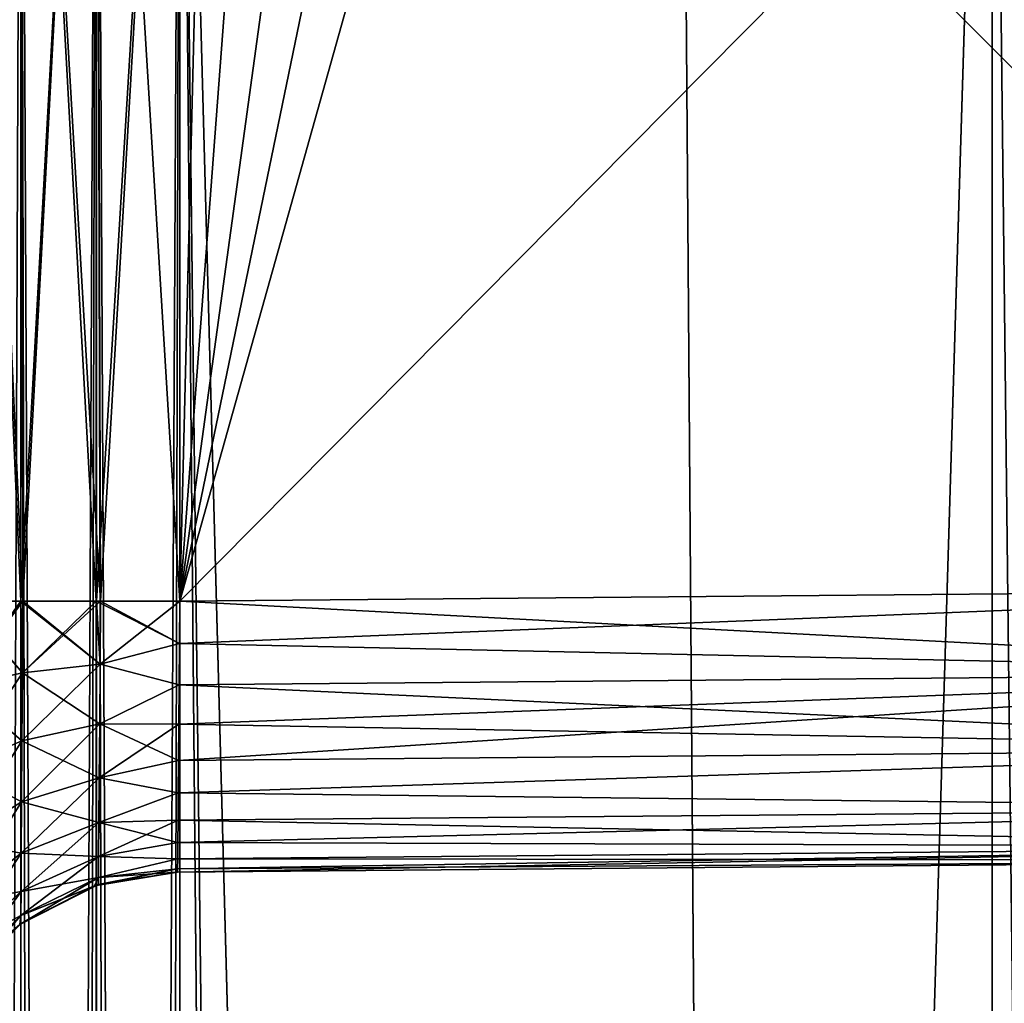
# Model space of a CAD drawing. Header units: metres. Extents: x -86 to 86, y -57 to 57.
# Tile 109 of 256: x -45.3 to -43.48, y 34.24 to 36.05. Entities that reach past the tile are written whole.
import ezdxf

# ---------------------------------------------------------------- set-up
doc = ezdxf.new("R2010")
doc.units = ezdxf.units.M
doc.layers.add('solid_125286', color=7, linetype='CONTINUOUS')

msp = doc.modelspace()

# ---------------------------------------------------------------- linework, layer by layer
at = {"layer": 'solid_125286'}
for points in [[(-53.242641, 31.746595, -2), (-45.562592, 56.488838, -2), (-44.211155, 55.948997, -2)], [(-43.964466, 22.46842, -2), (-53.242641, 31.746595, -2), (-44.211155, 55.948997, -2)], [(-43.964466, 22.46842, -2), (-44.211155, 55.948997, -2), (-42.967983, 55.192783, -2)], [(-43.964466, 22.46842, -2), (-42.967983, 55.192783, -2), (-43.454975, 21.871881, -2)], [(-45, 34.978203, 51.5), (-42.803261, 42.803261, 51.5), (-42.5, 37.5, 51.5)], [(-45, 34.978203, 60.5), (-42.803261, 42.803261, 60.5), (-42.5, 37.5, 60.5)], [(-45, 34.978203, 69.5), (-42.803261, 42.803261, 69.5), (-42.5, 37.5, 69.5)], [(-45, 34.978203, 69.5), (-43.56963, 41.905605, 69.5), (-42.803261, 42.803261, 69.5)], [(-45, 34.978203, 51.5), (-43.56963, 41.905605, 51.5), (-42.803261, 42.803261, 51.5)], [(-45, 34.978203, 60.5), (-43.56963, 41.905605, 60.5), (-42.803261, 42.803261, 60.5)], [(-42.803261, 42.803261, 44.5), (-43.56963, 41.905605, 44.5), (-42.5, 35.000019, 44.5)], [(-42.803261, 42.803261, 53.5), (-43.56963, 41.905605, 53.5), (-42.5, 35.000019, 53.5)], [(-43.56963, 41.905605, 62.5), (-42.5, 35.000019, 62.5), (-42.803261, 42.803261, 62.5)], [(-45, 34.978203, 69.5), (-44.185005, 40.900078, 69.5), (-43.56963, 41.905605, 69.5)], [(-45, 34.978203, 51.5), (-44.185005, 40.900078, 51.5), (-43.56963, 41.905605, 51.5)], [(-45, 34.978203, 60.5), (-44.185005, 40.900078, 60.5), (-43.56963, 41.905605, 60.5)], [(-43.56963, 41.905605, 44.5), (-44.185005, 40.900078, 44.5), (-42.5, 35.000019, 44.5)], [(-43.56963, 41.905605, 53.5), (-44.185005, 40.900078, 53.5), (-42.5, 35.000019, 53.5)], [(-44.185005, 40.900078, 62.5), (-42.5, 35.000019, 62.5), (-43.56963, 41.905605, 62.5)], [(-45, 34.978203, 69.5), (-44.635948, 39.808067, 69.5), (-44.185005, 40.900078, 69.5)], [(-45, 34.978203, 51.5), (-44.635948, 39.808067, 51.5), (-44.185005, 40.900078, 51.5)], [(-45, 34.978203, 60.5), (-44.635948, 39.808067, 60.5), (-44.185005, 40.900078, 60.5)], [(-44.185005, 40.900078, 44.5), (-44.635948, 39.808067, 44.5), (-42.5, 35.000019, 44.5)], [(-44.185005, 40.900078, 53.5), (-44.635948, 39.808067, 53.5), (-42.5, 35.000019, 53.5)], [(-44.635948, 39.808067, 62.5), (-42.5, 35.000019, 62.5), (-44.185005, 40.900078, 62.5)], [(-45, 34.978203, 69.5), (-44.909374, 38.661774, 69.5), (-44.635948, 39.808067, 69.5)], [(-45, 34.978203, 51.5), (-44.909374, 38.661774, 51.5), (-44.635948, 39.808067, 51.5)], [(-45, 34.978203, 60.5), (-44.909374, 38.661774, 60.5), (-44.635948, 39.808067, 60.5)], [(-44.635948, 39.808067, 44.5), (-44.909374, 38.661774, 44.5), (-42.5, 35.000019, 44.5)], [(-44.635948, 39.808067, 53.5), (-44.909374, 38.661774, 53.5), (-42.5, 35.000019, 53.5)], [(-44.909374, 38.661774, 62.5), (-42.5, 35.000019, 62.5), (-44.635948, 39.808067, 62.5)], [(-44.909374, 38.661774, 44.5), (-45, 37.5, 44.5), (-42.5, 35.000019, 44.5)], [(-44.909374, 38.661774, 53.5), (-45, 37.5, 53.5), (-42.5, 35.000019, 53.5)], [(-44.909374, 38.661774, 62.5), (-45, 37.5, 62.5), (-42.5, 35.000019, 62.5)], [(-45, 34.978203, 69.5), (-45, 37.5, 69.5), (-44.909374, 38.661774, 69.5)], [(-45, 34.978203, 51.5), (-45, 37.5, 51.5), (-44.909374, 38.661774, 51.5)], [(-45, 34.978203, 60.5), (-45, 37.5, 60.5), (-44.909374, 38.661774, 60.5)], [(-53.9949, 36.213322, 10), (-53.962906, 35.381462, 10), (-43.5, 37.5, 10)], [(-53.962906, 35.381462, 10), (-53.793972, 34.568798, 10), (-43.5, 37.5, 10)], [(-53.793972, 34.568798, 10), (-53.491798, 33.793102, 10), (-43.5, 37.5, 10)], [(-53.491798, 33.793102, 10), (-53.066021, 33.079494, 10), (-43.5, 37.5, 10)], [(-53.066021, 33.079494, 10), (-52.535534, 32.453701, 10), (-43.5, 37.5, 10)], [(-52.535534, 32.453701, 10), (-43.5, 23.418167, 10), (-43.5, 37.5, 10)], [(-45.293922, 34.978203, 53.404488), (-45.404415, 37.5, 53.294018), (-45.406769, 34.978203, 53.290756)], [(-45.406769, 34.978203, 51.709244), (-45.404694, 37.5, 51.70636), (-45.294018, 37.5, 51.595585)], [(-45.2939, 34.978203, 51.595497), (-45.406769, 34.978203, 51.709244), (-45.294018, 37.5, 51.595585)], [(-45.404415, 37.5, 62.294018), (-45.406769, 34.978203, 62.290756), (-45.293922, 34.978203, 62.404488)], [(-45.406769, 34.978203, 60.709244), (-45.404694, 37.5, 60.70636), (-45.294018, 37.5, 60.595585)], [(-45.2939, 34.978203, 60.595497), (-45.406769, 34.978203, 60.709244), (-45.294018, 37.5, 60.595585)], [(-45.404484, 34.978203, 69.706078), (-45.404694, 37.5, 69.70636), (-45.294018, 37.5, 69.595581)], [(-45.404461, 7.215435, 42.706039), (-45.404694, 37.5, 42.70636), (-45.294018, 37.5, 42.595585)], [(-45.404503, 34.978203, 44.2939), (-45.290352, 34.978203, 44.407055), (-45.404415, 37.5, 44.294018)], [(-45.404484, 34.978203, 69.706078), (-45.294018, 37.5, 69.595581), (-45.290352, 34.978203, 69.592941)], [(-45.404415, 37.5, 71.294022), (-45.404476, 7.215435, 71.293938), (-45.293888, 7.215435, 71.40451)], [(-45.404461, 7.215435, 42.706039), (-45.294018, 37.5, 42.595585), (-45.293861, 7.215435, 42.59547)], [(-45.293922, 34.978203, 53.404488), (-45.29364, 37.5, 53.404694), (-45.404415, 37.5, 53.294018)], [(-45.29364, 37.5, 62.404694), (-45.404415, 37.5, 62.294018), (-45.293922, 34.978203, 62.404488)], [(-45.290352, 34.978203, 44.407055), (-45.29364, 37.5, 44.404694), (-45.404415, 37.5, 44.294018)], [(-45.404415, 37.5, 71.294022), (-45.293888, 7.215435, 71.40451), (-45.29364, 37.5, 71.404694)], [(-45.290352, 34.978203, 69.592941), (-45.294018, 37.5, 69.595581), (-45.154507, 37.5, 69.524475)], [(-45.2939, 34.978203, 51.595497), (-45.294018, 37.5, 51.595585), (-45.154507, 37.5, 51.524471)], [(-45.2939, 34.978203, 60.595497), (-45.294018, 37.5, 60.595585), (-45.154507, 37.5, 60.524471)], [(-45.293861, 7.215435, 42.59547), (-45.294018, 37.5, 42.595585), (-45.154507, 37.5, 42.524471)], [(-45.154476, 34.978203, 53.47554), (-45.29364, 37.5, 53.404694), (-45.293922, 34.978203, 53.404488)], [(-45.29364, 37.5, 62.404694), (-45.293922, 34.978203, 62.404488), (-45.154476, 34.978203, 62.47554)], [(-45.154472, 34.978203, 51.52446), (-45.2939, 34.978203, 51.595497), (-45.154507, 37.5, 51.524471)], [(-45.154472, 34.978203, 60.52446), (-45.2939, 34.978203, 60.595497), (-45.154507, 37.5, 60.524471)], [(-45.29364, 37.5, 71.404694), (-45.293888, 7.215435, 71.40451), (-45.22699, 7.215435, 71.445503)], [(-45.293861, 7.215435, 42.59547), (-45.154507, 37.5, 42.524471), (-45.226978, 7.215435, 42.554489)], [(-45.154476, 34.978203, 53.47554), (-45.15406, 37.5, 53.475674), (-45.29364, 37.5, 53.404694)], [(-45.15406, 37.5, 62.475674), (-45.29364, 37.5, 62.404694), (-45.154476, 34.978203, 62.47554)], [(-45.1465, 34.978203, 44.478058), (-45.15406, 37.5, 44.475674), (-45.29364, 37.5, 44.404694)], [(-45.290352, 34.978203, 44.407055), (-45.1465, 34.978203, 44.478058), (-45.29364, 37.5, 44.404694)], [(-45.29364, 37.5, 71.404694), (-45.22699, 7.215435, 71.445503), (-45.154449, 7.215435, 71.475548)], [(-45.29364, 37.5, 71.404694), (-45.154449, 7.215435, 71.475548), (-45.15406, 37.5, 71.47567)], [(-45.290352, 34.978203, 69.592941), (-45.154507, 37.5, 69.524475), (-45.1465, 34.978203, 69.521942)], [(-45.226978, 7.215435, 42.554489), (-45.154507, 37.5, 42.524471), (-45.154446, 7.215435, 42.524452)], [(-45.1465, 34.978203, 69.521942), (-45.154507, 37.5, 69.524475), (-45, 37.5, 69.5)], [(-45.154472, 34.978203, 51.52446), (-45.154507, 37.5, 51.524471), (-45, 37.5, 51.5)], [(-45.154472, 34.978203, 60.52446), (-45.154507, 37.5, 60.524471), (-45, 37.5, 60.5)], [(-45.154446, 7.215435, 42.524452), (-45.154507, 37.5, 42.524471), (-45, 37.5, 42.5)], [(-45.154476, 34.978203, 53.47554), (-45, 34.978203, 53.5), (-45.15406, 37.5, 53.475674)], [(-45.15406, 37.5, 62.475674), (-45.154476, 34.978203, 62.47554), (-45, 34.978203, 62.5)], [(-45.154472, 34.978203, 51.52446), (-45, 37.5, 51.5), (-45, 34.978203, 51.5)], [(-45.154472, 34.978203, 60.52446), (-45, 37.5, 60.5), (-45, 34.978203, 60.5)], [(-45.15406, 37.5, 71.47567), (-45.154449, 7.215435, 71.475548), (-45.07814, 7.215435, 71.493858)], [(-45.154446, 7.215435, 42.524452), (-45, 37.5, 42.5), (-45.078144, 7.215435, 42.506145)], [(-45.15406, 37.5, 44.475674), (-45, 34.978203, 44.5), (-45, 37.5, 44.5)], [(-45.1465, 34.978203, 44.478058), (-45, 34.978203, 44.5), (-45.15406, 37.5, 44.475674)], [(-45.15406, 37.5, 53.475674), (-45, 34.978203, 53.5), (-45, 37.5, 53.5)], [(-45.15406, 37.5, 62.475674), (-45, 34.978203, 62.5), (-45, 37.5, 62.5)], [(-45.15406, 37.5, 71.47567), (-45.07814, 7.215435, 71.493858), (-45, 7.215435, 71.5)], [(-45.15406, 37.5, 71.47567), (-45, 7.215435, 71.5), (-45, 37.5, 71.5)], [(-45.1465, 34.978203, 69.521942), (-45, 37.5, 69.5), (-45, 34.978203, 69.5)], [(-45.078144, 7.215435, 42.506145), (-45, 37.5, 42.5), (-45, 7.215435, 42.5)], [(-45, 34.978203, 51.5), (-42.5, 37.5, 51.5), (-42.5, 35.000019, 51.5)], [(-45, 34.978203, 44.5), (-42.5, 35.000019, 44.5), (-45, 37.5, 44.5)], [(-45, 34.978203, 60.5), (-42.5, 37.5, 60.5), (-42.5, 35.000019, 60.5)], [(-45, 34.978203, 53.5), (-42.5, 35.000019, 53.5), (-45, 37.5, 53.5)], [(-45, 34.978203, 69.5), (-42.5, 37.5, 69.5), (-42.5, 35.000019, 69.5)], [(-45, 37.5, 62.5), (-45, 34.978203, 62.5), (-42.5, 35.000019, 62.5)], [(-44.676975, 2.797558, 42.5), (-45, 7.215435, 42.5), (-45, 37.5, 42.5)], [(-44.558178, 0.000002, 42.5), (-44.676975, 2.797558, 42.5), (-45, 37.5, 42.5)], [(-43, -37.5, 42.5), (-44.558178, 0.000002, 42.5), (-45, 37.5, 42.5)], [(-43, 37.5, 42.5), (-43, -37.5, 42.5), (-45, 37.5, 42.5)], [(-43, 37.5, 71.5), (-45, 7.215435, 71.5), (-44.984905, 6.595356, 71.5)], [(-43, 37.5, 71.5), (-45, 37.5, 71.5), (-45, 7.215435, 71.5)], [(-43, 37.5, 71.5), (-44.558178, -0.000002, 71.5), (-45, -37.5, 71.5)], [(-43, -37.5, 71.5), (-43, 37.5, 71.5), (-45, -37.5, 71.5)], [(-43, 37.5, 71.5), (-44.984905, 6.595356, 71.5), (-44.940296, 5.937149, 71.5)], [(-43, 37.5, 71.5), (-44.940296, 5.937149, 71.5), (-44.799034, 4.324567, 71.5)], [(-43, 37.5, 71.5), (-44.799034, 4.324567, 71.5), (-44.768974, 3.956818, 71.5)], [(-43, 37.5, 71.5), (-44.768974, 3.956818, 71.5), (-44.676983, 2.797618, 71.5)], [(-43, 37.5, 71.5), (-44.676983, 2.797618, 71.5), (-44.619663, 1.947632, 71.5)], [(-43, 37.5, 71.5), (-44.619663, 1.947632, 71.5), (-44.558178, -0.000002, 71.5)], [(-43.337723, 23.418167, 10.013255), (-43.5, 37.5, 10), (-43.5, 23.418167, 10)], [(-43.242191, 37.5, 10.033804), (-43.5, 37.5, 10), (-43.337723, 23.418167, 10.013255)], [(-45.000687, 34.89994, 44.506161), (-42.5, 34.845554, 44.524471), (-42.5, 35.000019, 44.5)], [(-45.000687, 34.89994, 44.506161), (-42.5, 35.000019, 44.5), (-45, 34.978203, 44.5)], [(-45.000687, 34.89994, 53.506161), (-42.5, 34.845554, 53.524471), (-42.5, 35.000019, 53.5)], [(-45.000687, 34.89994, 53.506161), (-42.5, 35.000019, 53.5), (-45, 34.978203, 53.5)], [(-45.000687, 34.89994, 62.506161), (-42.5, 34.845554, 62.524471), (-42.5, 35.000019, 62.5)], [(-45.000687, 34.89994, 62.506161), (-42.5, 35.000019, 62.5), (-45, 34.978203, 62.5)], [(-45, 34.978203, 51.5), (-42.5, 35.000019, 51.5), (-42.5, 34.845554, 51.475529)], [(-45, 34.978203, 60.5), (-42.5, 35.000019, 60.5), (-42.5, 34.845554, 60.475529)], [(-45, 34.978203, 69.5), (-42.5, 35.000019, 69.5), (-42.5, 34.845554, 69.475525)], [(-45.407383, 34.820179, 62.307701), (-45.291077, 34.846134, 62.421417), (-45.293922, 34.978203, 62.404488)], [(-45.293922, 34.978203, 62.404488), (-45.406769, 34.978203, 62.290756), (-45.407383, 34.820179, 62.307701)], [(-45.407383, 34.820179, 53.307701), (-45.291077, 34.846134, 53.421417), (-45.293922, 34.978203, 53.404488)], [(-45.293922, 34.978203, 53.404488), (-45.406769, 34.978203, 53.290756), (-45.407383, 34.820179, 53.307701)], [(-45.407383, 34.820179, 44.307701), (-45.291077, 34.846134, 44.421417), (-45.290352, 34.978203, 44.407055)], [(-45.407383, 34.820179, 44.307701), (-45.290352, 34.978203, 44.407055), (-45.404503, 34.978203, 44.2939)], [(-45.407379, 34.820179, 51.692299), (-45.406769, 34.978203, 51.709244), (-45.291077, 34.846134, 51.578579)], [(-45.407379, 34.820179, 60.692299), (-45.406769, 34.978203, 60.709244), (-45.291077, 34.846134, 60.578579)], [(-45.407379, 34.820179, 69.692299), (-45.404484, 34.978203, 69.706078), (-45.291077, 34.846134, 69.578583)], [(-45.291077, 34.846134, 51.578579), (-45.406769, 34.978203, 51.709244), (-45.2939, 34.978203, 51.595497)], [(-45.291077, 34.846134, 60.578579), (-45.406769, 34.978203, 60.709244), (-45.2939, 34.978203, 60.595497)], [(-45.404484, 34.978203, 69.706078), (-45.290352, 34.978203, 69.592941), (-45.291077, 34.846134, 69.578583)], [(-45.154476, 34.978203, 62.47554), (-45.293922, 34.978203, 62.404488), (-45.291077, 34.846134, 62.421417)], [(-45.154476, 34.978203, 53.47554), (-45.293922, 34.978203, 53.404488), (-45.291077, 34.846134, 53.421417)], [(-45.147385, 34.861988, 51.509121), (-45.2939, 34.978203, 51.595497), (-45.154472, 34.978203, 51.52446)], [(-45.291077, 34.846134, 51.578579), (-45.2939, 34.978203, 51.595497), (-45.147385, 34.861988, 51.509121)], [(-45.147385, 34.861988, 60.509121), (-45.2939, 34.978203, 60.595497), (-45.154472, 34.978203, 60.52446)], [(-45.291077, 34.846134, 60.578579), (-45.2939, 34.978203, 60.595497), (-45.147385, 34.861988, 60.509121)], [(-45.291077, 34.846134, 62.421417), (-45.147385, 34.861988, 62.490875), (-45.154476, 34.978203, 62.47554)], [(-45.291077, 34.846134, 53.421417), (-45.147385, 34.861988, 53.490875), (-45.154476, 34.978203, 53.47554)], [(-45.291077, 34.846134, 44.421417), (-45.147385, 34.861988, 44.490875), (-45.1465, 34.978203, 44.478058)], [(-45.291077, 34.846134, 44.421417), (-45.1465, 34.978203, 44.478058), (-45.290352, 34.978203, 44.407055)], [(-45.291077, 34.846134, 69.578583), (-45.290352, 34.978203, 69.592941), (-45.147385, 34.861988, 69.509125)], [(-45.290352, 34.978203, 69.592941), (-45.1465, 34.978203, 69.521942), (-45.147385, 34.861988, 69.509125)], [(-45.154476, 34.978203, 53.47554), (-45.147385, 34.861988, 53.490875), (-45, 34.978203, 53.5)], [(-45, 34.978203, 62.5), (-45.154476, 34.978203, 62.47554), (-45.147385, 34.861988, 62.490875)], [(-45.000687, 34.89994, 51.493839), (-45.154472, 34.978203, 51.52446), (-45, 34.978203, 51.5)], [(-45.000687, 34.89994, 51.493839), (-45.147385, 34.861988, 51.509121), (-45.154472, 34.978203, 51.52446)], [(-45.000687, 34.89994, 60.493839), (-45.154472, 34.978203, 60.52446), (-45, 34.978203, 60.5)], [(-45.000687, 34.89994, 60.493839), (-45.147385, 34.861988, 60.509121), (-45.154472, 34.978203, 60.52446)], [(-45.147385, 34.861988, 44.490875), (-45, 34.978203, 44.5), (-45.1465, 34.978203, 44.478058)], [(-45.000687, 34.89994, 44.506161), (-45, 34.978203, 44.5), (-45.147385, 34.861988, 44.490875)], [(-45.000687, 34.89994, 53.506161), (-45, 34.978203, 53.5), (-45.147385, 34.861988, 53.490875)], [(-45.000687, 34.89994, 62.506161), (-45, 34.978203, 62.5), (-45.147385, 34.861988, 62.490875)], [(-45.000687, 34.89994, 69.493835), (-45.147385, 34.861988, 69.509125), (-45.1465, 34.978203, 69.521942)], [(-45.000687, 34.89994, 69.493835), (-45.1465, 34.978203, 69.521942), (-45, 34.978203, 69.5)], [(-45.000687, 34.89994, 51.493839), (-45, 34.978203, 51.5), (-42.5, 34.845554, 51.475529)], [(-45.000687, 34.89994, 60.493839), (-45, 34.978203, 60.5), (-42.5, 34.845554, 60.475529)], [(-45.000687, 34.89994, 69.493835), (-45, 34.978203, 69.5), (-42.5, 34.845554, 69.475525)], [(-45.000687, 34.89994, 51.493839), (-45.001347, 34.823616, 51.47551), (-45.147385, 34.861988, 51.509121)], [(-45.001347, 34.823616, 62.52449), (-45.000687, 34.89994, 62.506161), (-45.147385, 34.861988, 62.490875)], [(-45.000687, 34.89994, 60.493839), (-45.001347, 34.823616, 60.47551), (-45.147385, 34.861988, 60.509121)], [(-45.001347, 34.823616, 53.52449), (-45.000687, 34.89994, 53.506161), (-45.147385, 34.861988, 53.490875)], [(-45.001347, 34.823616, 44.52449), (-45.000687, 34.89994, 44.506161), (-45.147385, 34.861988, 44.490875)], [(-45.000687, 34.89994, 69.493835), (-45.001347, 34.823616, 69.47551), (-45.147385, 34.861988, 69.509125)], [(-45.000687, 34.89994, 51.493839), (-42.5, 34.845554, 51.475529), (-45.001347, 34.823616, 51.47551)], [(-45.001347, 34.823616, 44.52449), (-42.5, 34.845554, 44.524471), (-45.000687, 34.89994, 44.506161)], [(-45.000687, 34.89994, 60.493839), (-42.5, 34.845554, 60.475529), (-45.001347, 34.823616, 60.47551)], [(-45.001347, 34.823616, 53.52449), (-42.5, 34.845554, 53.524471), (-45.000687, 34.89994, 53.506161)], [(-45.000687, 34.89994, 69.493835), (-42.5, 34.845554, 69.475525), (-45.001347, 34.823616, 69.47551)], [(-45.001347, 34.823616, 62.52449), (-42.5, 34.845554, 62.524471), (-45.000687, 34.89994, 62.506161)], [(-45.291824, 34.720455, 62.464828), (-45.148266, 34.75148, 62.529255), (-45.147385, 34.861988, 62.490875)], [(-45.291077, 34.846134, 62.421417), (-45.291824, 34.720455, 62.464828), (-45.147385, 34.861988, 62.490875)], [(-45.291824, 34.720455, 53.464828), (-45.148266, 34.75148, 53.529255), (-45.147385, 34.861988, 53.490875)], [(-45.291077, 34.846134, 53.421417), (-45.291824, 34.720455, 53.464828), (-45.147385, 34.861988, 53.490875)], [(-45.291824, 34.720455, 44.464828), (-45.148266, 34.75148, 44.529255), (-45.147385, 34.861988, 44.490875)], [(-45.291077, 34.846134, 44.421417), (-45.291824, 34.720455, 44.464828), (-45.147385, 34.861988, 44.490875)], [(-45.291077, 34.846134, 51.578579), (-45.147385, 34.861988, 51.509121), (-45.148266, 34.75148, 51.470745)], [(-45.291077, 34.846134, 60.578579), (-45.147385, 34.861988, 60.509121), (-45.148266, 34.75148, 60.470745)], [(-45.291077, 34.846134, 69.578583), (-45.147385, 34.861988, 69.509125), (-45.148266, 34.75148, 69.470741)], [(-45.001347, 34.823616, 51.47551), (-45.148266, 34.75148, 51.470745), (-45.147385, 34.861988, 51.509121)], [(-45.001347, 34.823616, 62.52449), (-45.147385, 34.861988, 62.490875), (-45.148266, 34.75148, 62.529255)], [(-45.001347, 34.823616, 60.47551), (-45.148266, 34.75148, 60.470745), (-45.147385, 34.861988, 60.509121)], [(-45.001347, 34.823616, 53.52449), (-45.147385, 34.861988, 53.490875), (-45.148266, 34.75148, 53.529255)], [(-45.001347, 34.823616, 44.52449), (-45.147385, 34.861988, 44.490875), (-45.148266, 34.75148, 44.529255)], [(-45.001347, 34.823616, 69.47551), (-45.148266, 34.75148, 69.470741), (-45.147385, 34.861988, 69.509125)], [(-45.407917, 34.669754, 62.359543), (-45.291824, 34.720455, 62.464828), (-45.291077, 34.846134, 62.421417)], [(-45.407383, 34.820179, 62.307701), (-45.407917, 34.669754, 62.359543), (-45.291077, 34.846134, 62.421417)], [(-45.407917, 34.669754, 53.359543), (-45.291824, 34.720455, 53.464828), (-45.291077, 34.846134, 53.421417)], [(-45.407383, 34.820179, 53.307701), (-45.407917, 34.669754, 53.359543), (-45.291077, 34.846134, 53.421417)], [(-45.407917, 34.669754, 44.359543), (-45.291824, 34.720455, 44.464828), (-45.291077, 34.846134, 44.421417)], [(-45.407383, 34.820179, 44.307701), (-45.407917, 34.669754, 44.359543), (-45.291077, 34.846134, 44.421417)], [(-45.407379, 34.820179, 51.692299), (-45.291077, 34.846134, 51.578579), (-45.291824, 34.720455, 51.535172)], [(-45.407379, 34.820179, 60.692299), (-45.291077, 34.846134, 60.578579), (-45.291824, 34.720455, 60.535172)], [(-45.407379, 34.820179, 69.692299), (-45.291077, 34.846134, 69.578583), (-45.291824, 34.720455, 69.535172)], [(-45.291824, 34.720455, 51.535172), (-45.291077, 34.846134, 51.578579), (-45.148266, 34.75148, 51.470745)], [(-45.291824, 34.720455, 60.535172), (-45.291077, 34.846134, 60.578579), (-45.148266, 34.75148, 60.470745)], [(-45.291824, 34.720455, 69.535172), (-45.291077, 34.846134, 69.578583), (-45.148266, 34.75148, 69.470741)], [(-45.002567, 34.6842, 44.595547), (-42.5, 34.705975, 44.595619), (-42.5, 34.845554, 44.524471)], [(-45.002567, 34.6842, 44.595547), (-42.5, 34.845554, 44.524471), (-45.00198, 34.75111, 44.554535)], [(-45.002567, 34.6842, 53.595547), (-42.5, 34.705975, 53.595619), (-42.5, 34.845554, 53.524471)], [(-45.002567, 34.6842, 53.595547), (-42.5, 34.845554, 53.524471), (-45.00198, 34.75111, 53.554535)], [(-45.002567, 34.6842, 62.595547), (-42.5, 34.705975, 62.595619), (-42.5, 34.845554, 62.524471)], [(-45.002567, 34.6842, 62.595547), (-42.5, 34.845554, 62.524471), (-45.00198, 34.75111, 62.554535)], [(-45.00198, 34.75111, 44.554535), (-42.5, 34.845554, 44.524471), (-45.001347, 34.823616, 44.52449)], [(-45.00198, 34.75111, 53.554535), (-42.5, 34.845554, 53.524471), (-45.001347, 34.823616, 53.52449)], [(-45.00198, 34.75111, 62.554535), (-42.5, 34.845554, 62.524471), (-45.001347, 34.823616, 62.52449)], [(-45.001347, 34.823616, 51.47551), (-42.5, 34.845554, 51.475529), (-42.5, 34.705975, 51.404381)], [(-45.001347, 34.823616, 60.47551), (-42.5, 34.845554, 60.475529), (-42.5, 34.705975, 60.404381)], [(-45.001347, 34.823616, 69.47551), (-42.5, 34.845554, 69.475525), (-42.5, 34.705975, 69.404381)], [(-45.407913, 34.669758, 51.640457), (-45.407379, 34.820179, 51.692299), (-45.291824, 34.720455, 51.535172)], [(-45.407913, 34.669758, 60.640457), (-45.407379, 34.820179, 60.692299), (-45.291824, 34.720455, 60.535172)], [(-45.407913, 34.669758, 69.640457), (-45.407379, 34.820179, 69.692299), (-45.291824, 34.720455, 69.535172)], [(-45.001347, 34.823616, 51.47551), (-45.00198, 34.75111, 51.445465), (-45.148266, 34.75148, 51.470745)], [(-45.00198, 34.75111, 62.554535), (-45.001347, 34.823616, 62.52449), (-45.148266, 34.75148, 62.529255)], [(-45.001347, 34.823616, 60.47551), (-45.00198, 34.75111, 60.445465), (-45.148266, 34.75148, 60.470745)], [(-45.00198, 34.75111, 53.554535), (-45.001347, 34.823616, 53.52449), (-45.148266, 34.75148, 53.529255)], [(-45.00198, 34.75111, 44.554535), (-45.001347, 34.823616, 44.52449), (-45.148266, 34.75148, 44.529255)], [(-45.001347, 34.823616, 69.47551), (-45.00198, 34.75111, 69.445465), (-45.148266, 34.75148, 69.470741)], [(-45.001347, 34.823616, 51.47551), (-42.5, 34.705975, 51.404381), (-45.00198, 34.75111, 51.445465)], [(-45.001347, 34.823616, 60.47551), (-42.5, 34.705975, 60.404381), (-45.00198, 34.75111, 60.445465)], [(-45.001347, 34.823616, 69.47551), (-42.5, 34.705975, 69.404381), (-45.00198, 34.75111, 69.445465)], [(-45.292496, 34.607521, 62.535221), (-45.149055, 34.652252, 62.591316), (-45.148266, 34.75148, 62.529255)], [(-45.291824, 34.720455, 62.464828), (-45.292496, 34.607521, 62.535221), (-45.148266, 34.75148, 62.529255)], [(-45.292496, 34.607521, 53.535221), (-45.149055, 34.652252, 53.591316), (-45.148266, 34.75148, 53.529255)], [(-45.291824, 34.720455, 53.464828), (-45.292496, 34.607521, 53.535221), (-45.148266, 34.75148, 53.529255)], [(-45.292496, 34.607521, 44.535221), (-45.149055, 34.652252, 44.591316), (-45.148266, 34.75148, 44.529255)], [(-45.291824, 34.720455, 44.464828), (-45.292496, 34.607521, 44.535221), (-45.148266, 34.75148, 44.529255)], [(-45.291824, 34.720455, 51.535172), (-45.148266, 34.75148, 51.470745), (-45.149055, 34.652252, 51.408684)], [(-45.291824, 34.720455, 60.535172), (-45.148266, 34.75148, 60.470745), (-45.149055, 34.652252, 60.408684)], [(-45.291824, 34.720455, 69.535172), (-45.148266, 34.75148, 69.470741), (-45.149055, 34.652252, 69.408684)], [(-45.002567, 34.6842, 51.404453), (-45.149055, 34.652252, 51.408684), (-45.148266, 34.75148, 51.470745)], [(-45.00198, 34.75111, 62.554535), (-45.148266, 34.75148, 62.529255), (-45.149055, 34.652252, 62.591316)], [(-45.002567, 34.6842, 60.404453), (-45.149055, 34.652252, 60.408684), (-45.148266, 34.75148, 60.470745)], [(-45.00198, 34.75111, 53.554535), (-45.148266, 34.75148, 53.529255), (-45.149055, 34.652252, 53.591316)], [(-45.00198, 34.75111, 44.554535), (-45.148266, 34.75148, 44.529255), (-45.149055, 34.652252, 44.591316)], [(-45.002567, 34.6842, 69.404457), (-45.149055, 34.652252, 69.408684), (-45.148266, 34.75148, 69.470741)], [(-45.002567, 34.6842, 62.595547), (-45.00198, 34.75111, 62.554535), (-45.149055, 34.652252, 62.591316)], [(-45.002567, 34.6842, 53.595547), (-45.00198, 34.75111, 53.554535), (-45.149055, 34.652252, 53.591316)], [(-45.002567, 34.6842, 44.595547), (-45.00198, 34.75111, 44.554535), (-45.149055, 34.652252, 44.591316)], [(-45.00198, 34.75111, 51.445465), (-45.002567, 34.6842, 51.404453), (-45.148266, 34.75148, 51.470745)], [(-45.00198, 34.75111, 60.445465), (-45.002567, 34.6842, 60.404453), (-45.148266, 34.75148, 60.470745)], [(-45.00198, 34.75111, 69.445465), (-45.002567, 34.6842, 69.404457), (-45.148266, 34.75148, 69.470741)], [(-45.00198, 34.75111, 51.445465), (-42.5, 34.705975, 51.404381), (-45.002567, 34.6842, 51.404453)], [(-45.00198, 34.75111, 60.445465), (-42.5, 34.705975, 60.404381), (-45.002567, 34.6842, 60.404453)], [(-45.00198, 34.75111, 69.445465), (-42.5, 34.705975, 69.404381), (-45.002567, 34.6842, 69.404457)], [(-45.408394, 34.534546, 62.443707), (-45.292496, 34.607521, 62.535221), (-45.291824, 34.720455, 62.464828)], [(-45.407917, 34.669754, 62.359543), (-45.408394, 34.534546, 62.443707), (-45.291824, 34.720455, 62.464828)], [(-45.408394, 34.534546, 53.443707), (-45.292496, 34.607521, 53.535221), (-45.291824, 34.720455, 53.464828)], [(-45.407917, 34.669754, 53.359543), (-45.408394, 34.534546, 53.443707), (-45.291824, 34.720455, 53.464828)], [(-45.408394, 34.534546, 44.443707), (-45.292496, 34.607521, 44.535221), (-45.291824, 34.720455, 44.464828)], [(-45.407917, 34.669754, 44.359543), (-45.408394, 34.534546, 44.443707), (-45.291824, 34.720455, 44.464828)], [(-45.407913, 34.669758, 51.640457), (-45.291824, 34.720455, 51.535172), (-45.292496, 34.607521, 51.464779)], [(-45.407913, 34.669758, 60.640457), (-45.291824, 34.720455, 60.535172), (-45.292496, 34.607521, 60.464779)], [(-45.407913, 34.669758, 69.640457), (-45.291824, 34.720455, 69.535172), (-45.292496, 34.607521, 69.464783)], [(-45.292496, 34.607521, 51.464779), (-45.291824, 34.720455, 51.535172), (-45.149055, 34.652252, 51.408684)], [(-45.292496, 34.607521, 60.464779), (-45.291824, 34.720455, 60.535172), (-45.149055, 34.652252, 60.408684)], [(-45.292496, 34.607521, 69.464783), (-45.291824, 34.720455, 69.535172), (-45.149055, 34.652252, 69.408684)], [(-45.003086, 34.624538, 51.353485), (-42.5, 34.705975, 51.404381), (-42.5, 34.595619, 51.294025)], [(-45.002567, 34.6842, 51.404453), (-42.5, 34.705975, 51.404381), (-45.003086, 34.624538, 51.353485)], [(-45.003086, 34.624538, 44.646515), (-42.5, 34.595619, 44.705975), (-42.5, 34.705975, 44.595619)], [(-45.003086, 34.624538, 44.646515), (-42.5, 34.705975, 44.595619), (-45.002567, 34.6842, 44.595547)], [(-45.003086, 34.624538, 60.353485), (-42.5, 34.705975, 60.404381), (-42.5, 34.595619, 60.294025)], [(-45.002567, 34.6842, 60.404453), (-42.5, 34.705975, 60.404381), (-45.003086, 34.624538, 60.353485)], [(-45.003086, 34.624538, 53.646515), (-42.5, 34.595619, 53.705975), (-42.5, 34.705975, 53.595619)], [(-45.003086, 34.624538, 53.646515), (-42.5, 34.705975, 53.595619), (-45.002567, 34.6842, 53.595547)], [(-45.003086, 34.624538, 69.353485), (-42.5, 34.705975, 69.404381), (-42.5, 34.595619, 69.294029)], [(-45.002567, 34.6842, 69.404457), (-42.5, 34.705975, 69.404381), (-45.003086, 34.624538, 69.353485)], [(-45.003086, 34.624538, 62.646515), (-42.5, 34.595619, 62.705975), (-42.5, 34.705975, 62.595619)], [(-45.003086, 34.624538, 62.646515), (-42.5, 34.705975, 62.595619), (-45.002567, 34.6842, 62.595547)], [(-45.002567, 34.6842, 51.404453), (-45.003086, 34.624538, 51.353485), (-45.149055, 34.652252, 51.408684)], [(-45.003086, 34.624538, 62.646515), (-45.002567, 34.6842, 62.595547), (-45.149055, 34.652252, 62.591316)], [(-45.002567, 34.6842, 60.404453), (-45.003086, 34.624538, 60.353485), (-45.149055, 34.652252, 60.408684)], [(-45.003086, 34.624538, 53.646515), (-45.002567, 34.6842, 53.595547), (-45.149055, 34.652252, 53.591316)], [(-45.003086, 34.624538, 44.646515), (-45.002567, 34.6842, 44.595547), (-45.149055, 34.652252, 44.591316)], [(-45.002567, 34.6842, 69.404457), (-45.003086, 34.624538, 69.353485), (-45.149055, 34.652252, 69.408684)], [(-45.408394, 34.534546, 51.556293), (-45.407913, 34.669758, 51.640457), (-45.292496, 34.607521, 51.464779)], [(-45.408394, 34.534546, 60.556293), (-45.407913, 34.669758, 60.640457), (-45.292496, 34.607521, 60.464779)], [(-45.408394, 34.534546, 69.55629), (-45.407913, 34.669758, 69.640457), (-45.292496, 34.607521, 69.464783)], [(-45.293056, 34.513073, 62.629097), (-45.149715, 34.569321, 62.673958), (-45.149055, 34.652252, 62.591316)], [(-45.292496, 34.607521, 62.535221), (-45.293056, 34.513073, 62.629097), (-45.149055, 34.652252, 62.591316)], [(-45.293056, 34.513073, 53.629097), (-45.149715, 34.569321, 53.673958), (-45.149055, 34.652252, 53.591316)], [(-45.292496, 34.607521, 53.535221), (-45.293056, 34.513073, 53.629097), (-45.149055, 34.652252, 53.591316)], [(-45.293056, 34.513073, 44.629097), (-45.149715, 34.569321, 44.673958), (-45.149055, 34.652252, 44.591316)], [(-45.292496, 34.607521, 44.535221), (-45.293056, 34.513073, 44.629097), (-45.149055, 34.652252, 44.591316)], [(-45.292496, 34.607521, 51.464779), (-45.149055, 34.652252, 51.408684), (-45.149715, 34.569321, 51.326042)], [(-45.292496, 34.607521, 60.464779), (-45.149055, 34.652252, 60.408684), (-45.149715, 34.569321, 60.326042)], [(-45.292496, 34.607521, 69.464783), (-45.149055, 34.652252, 69.408684), (-45.149715, 34.569321, 69.326042)], [(-45.003086, 34.624538, 51.353485), (-45.149715, 34.569321, 51.326042), (-45.149055, 34.652252, 51.408684)], [(-45.003086, 34.624538, 62.646515), (-45.149055, 34.652252, 62.591316), (-45.149715, 34.569321, 62.673958)], [(-45.003086, 34.624538, 60.353485), (-45.149715, 34.569321, 60.326042), (-45.149055, 34.652252, 60.408684)], [(-45.003086, 34.624538, 53.646515), (-45.149055, 34.652252, 53.591316), (-45.149715, 34.569321, 53.673958)], [(-45.003086, 34.624538, 44.646515), (-45.149055, 34.652252, 44.591316), (-45.149715, 34.569321, 44.673958)], [(-45.003086, 34.624538, 69.353485), (-45.149715, 34.569321, 69.326042), (-45.149055, 34.652252, 69.408684)], [(-45.408791, 34.421436, 62.556019), (-45.293056, 34.513073, 62.629097), (-45.292496, 34.607521, 62.535221)], [(-45.408394, 34.534546, 62.443707), (-45.408791, 34.421436, 62.556019), (-45.292496, 34.607521, 62.535221)], [(-45.408791, 34.421436, 53.556019), (-45.293056, 34.513073, 53.629097), (-45.292496, 34.607521, 53.535221)], [(-45.408394, 34.534546, 53.443707), (-45.408791, 34.421436, 53.556019), (-45.292496, 34.607521, 53.535221)], [(-45.408791, 34.421436, 44.556019), (-45.293056, 34.513073, 44.629097), (-45.292496, 34.607521, 44.535221)], [(-45.408394, 34.534546, 44.443707), (-45.408791, 34.421436, 44.556019), (-45.292496, 34.607521, 44.535221)], [(-45.408394, 34.534546, 51.556293), (-45.292496, 34.607521, 51.464779), (-45.293056, 34.513073, 51.370903)], [(-45.408394, 34.534546, 60.556293), (-45.292496, 34.607521, 60.464779), (-45.293056, 34.513073, 60.370903)], [(-45.408394, 34.534546, 69.55629), (-45.292496, 34.607521, 69.464783), (-45.293056, 34.513073, 69.370903)], [(-45.293056, 34.513073, 51.370903), (-45.292496, 34.607521, 51.464779), (-45.149715, 34.569321, 51.326042)], [(-45.293056, 34.513073, 60.370903), (-45.292496, 34.607521, 60.464779), (-45.149715, 34.569321, 60.326042)], [(-45.293056, 34.513073, 69.370903), (-45.292496, 34.607521, 69.464783), (-45.149715, 34.569321, 69.326042)], [(-45.003086, 34.624538, 51.353485), (-45.003529, 34.573589, 51.293812), (-45.149715, 34.569321, 51.326042)], [(-45.003529, 34.573589, 62.706188), (-45.003086, 34.624538, 62.646515), (-45.149715, 34.569321, 62.673958)], [(-45.003086, 34.624538, 60.353485), (-45.003529, 34.573589, 60.293812), (-45.149715, 34.569321, 60.326042)], [(-45.003529, 34.573589, 53.706188), (-45.003086, 34.624538, 53.646515), (-45.149715, 34.569321, 53.673958)], [(-45.003529, 34.573589, 44.706188), (-45.003086, 34.624538, 44.646515), (-45.149715, 34.569321, 44.673958)], [(-45.003086, 34.624538, 69.353485), (-45.003529, 34.573589, 69.293808), (-45.149715, 34.569321, 69.326042)], [(-45.003086, 34.624538, 51.353485), (-42.5, 34.595619, 51.294025), (-45.003529, 34.573589, 51.293812)], [(-45.003529, 34.573589, 44.706188), (-42.5, 34.595619, 44.705975), (-45.003086, 34.624538, 44.646515)], [(-45.003086, 34.624538, 60.353485), (-42.5, 34.595619, 60.294025), (-45.003529, 34.573589, 60.293812)], [(-45.003529, 34.573589, 53.706188), (-42.5, 34.595619, 53.705975), (-45.003086, 34.624538, 53.646515)], [(-45.003086, 34.624538, 69.353485), (-42.5, 34.595619, 69.294029), (-45.003529, 34.573589, 69.293808)], [(-45.003529, 34.573589, 62.706188), (-42.5, 34.595619, 62.705975), (-45.003086, 34.624538, 62.646515)], [(-45.003887, 34.532604, 44.77309), (-42.5, 34.524471, 44.845547), (-42.5, 34.595619, 44.705975)], [(-45.003887, 34.532604, 44.77309), (-42.5, 34.595619, 44.705975), (-45.003529, 34.573589, 44.706188)], [(-45.003887, 34.532604, 53.77309), (-42.5, 34.524471, 53.845547), (-42.5, 34.595619, 53.705975)], [(-45.003887, 34.532604, 53.77309), (-42.5, 34.595619, 53.705975), (-45.003529, 34.573589, 53.706188)], [(-45.003887, 34.532604, 62.77309), (-42.5, 34.524471, 62.845547), (-42.5, 34.595619, 62.705975)], [(-45.003887, 34.532604, 62.77309), (-42.5, 34.595619, 62.705975), (-45.003529, 34.573589, 62.706188)], [(-45.003529, 34.573589, 51.293812), (-42.5, 34.595619, 51.294025), (-42.5, 34.524471, 51.154453)], [(-45.003529, 34.573589, 60.293812), (-42.5, 34.595619, 60.294025), (-42.5, 34.524471, 60.154453)], [(-45.003529, 34.573589, 69.293808), (-42.5, 34.595619, 69.294029), (-42.5, 34.524471, 69.154449)], [(-45.003529, 34.573589, 62.706188), (-45.149715, 34.569321, 62.673958), (-45.150211, 34.506874, 62.773041)], [(-45.003887, 34.532604, 62.77309), (-45.003529, 34.573589, 62.706188), (-45.150211, 34.506874, 62.773041)], [(-45.003529, 34.573589, 53.706188), (-45.149715, 34.569321, 53.673958), (-45.150211, 34.506874, 53.773041)], [(-45.003887, 34.532604, 53.77309), (-45.003529, 34.573589, 53.706188), (-45.150211, 34.506874, 53.773041)], [(-45.003529, 34.573589, 44.706188), (-45.149715, 34.569321, 44.673958), (-45.150211, 34.506874, 44.773041)], [(-45.003887, 34.532604, 44.77309), (-45.003529, 34.573589, 44.706188), (-45.150211, 34.506874, 44.773041)], [(-45.003529, 34.573589, 51.293812), (-45.003887, 34.532604, 51.22691), (-45.149715, 34.569321, 51.326042)], [(-45.003529, 34.573589, 60.293812), (-45.003887, 34.532604, 60.22691), (-45.149715, 34.569321, 60.326042)], [(-45.003529, 34.573589, 69.293808), (-45.003887, 34.532604, 69.226906), (-45.149715, 34.569321, 69.326042)], [(-45.003529, 34.573589, 51.293812), (-42.5, 34.524471, 51.154453), (-45.003887, 34.532604, 51.22691)], [(-45.003529, 34.573589, 60.293812), (-42.5, 34.524471, 60.154453), (-45.003887, 34.532604, 60.22691)], [(-45.003529, 34.573589, 69.293808), (-42.5, 34.524471, 69.154449), (-45.003887, 34.532604, 69.226906)], [(-45.29348, 34.441921, 62.74176), (-45.150211, 34.506874, 62.773041), (-45.149715, 34.569321, 62.673958)], [(-45.293056, 34.513073, 62.629097), (-45.29348, 34.441921, 62.74176), (-45.149715, 34.569321, 62.673958)], [(-45.29348, 34.441921, 53.74176), (-45.150211, 34.506874, 53.773041), (-45.149715, 34.569321, 53.673958)], [(-45.293056, 34.513073, 53.629097), (-45.29348, 34.441921, 53.74176), (-45.149715, 34.569321, 53.673958)], [(-45.29348, 34.441921, 44.74176), (-45.150211, 34.506874, 44.773041), (-45.149715, 34.569321, 44.673958)], [(-45.293056, 34.513073, 44.629097), (-45.29348, 34.441921, 44.74176), (-45.149715, 34.569321, 44.673958)], [(-45.293056, 34.513073, 51.370903), (-45.149715, 34.569321, 51.326042), (-45.150211, 34.506874, 51.226959)], [(-45.293056, 34.513073, 60.370903), (-45.149715, 34.569321, 60.326042), (-45.150211, 34.506874, 60.226959)], [(-45.293056, 34.513073, 69.370903), (-45.149715, 34.569321, 69.326042), (-45.150211, 34.506874, 69.226959)], [(-45.003887, 34.532604, 51.22691), (-45.150211, 34.506874, 51.226959), (-45.149715, 34.569321, 51.326042)], [(-45.003887, 34.532604, 60.22691), (-45.150211, 34.506874, 60.226959), (-45.149715, 34.569321, 60.326042)], [(-45.003887, 34.532604, 69.226906), (-45.150211, 34.506874, 69.226959), (-45.149715, 34.569321, 69.326042)], [(-45.408791, 34.421436, 51.443981), (-45.408394, 34.534546, 51.556293), (-45.293056, 34.513073, 51.370903)], [(-45.408791, 34.421436, 60.443981), (-45.408394, 34.534546, 60.556293), (-45.293056, 34.513073, 60.370903)], [(-45.408791, 34.421436, 69.443985), (-45.408394, 34.534546, 69.55629), (-45.293056, 34.513073, 69.370903)], [(-45.003887, 34.532604, 51.22691), (-45.00415, 34.502594, 51.15443), (-45.150211, 34.506874, 51.226959)], [(-45.00415, 34.502594, 62.84557), (-45.003887, 34.532604, 62.77309), (-45.150211, 34.506874, 62.773041)], [(-45.003887, 34.532604, 60.22691), (-45.00415, 34.502594, 60.15443), (-45.150211, 34.506874, 60.226959)], [(-45.00415, 34.502594, 53.84557), (-45.003887, 34.532604, 53.77309), (-45.150211, 34.506874, 53.773041)], [(-45.00415, 34.502594, 44.84557), (-45.003887, 34.532604, 44.77309), (-45.150211, 34.506874, 44.773041)], [(-45.003887, 34.532604, 69.226906), (-45.00415, 34.502594, 69.154427), (-45.150211, 34.506874, 69.226959)], [(-45.004364, 34.478146, 45), (-42.5, 34.5, 45), (-42.5, 34.524471, 44.845547)], [(-45.004311, 34.484295, 44.921833), (-45.004364, 34.478146, 45), (-42.5, 34.524471, 44.845547)], [(-45.004364, 34.478146, 54), (-42.5, 34.5, 54), (-42.5, 34.524471, 53.845547)], [(-45.004311, 34.484295, 53.921833), (-45.004364, 34.478146, 54), (-42.5, 34.524471, 53.845547)], [(-45.004364, 34.478146, 63), (-42.5, 34.5, 63), (-42.5, 34.524471, 62.845547)], [(-45.004311, 34.484295, 62.921833), (-45.004364, 34.478146, 63), (-42.5, 34.524471, 62.845547)], [(-45.004311, 34.484295, 44.921833), (-42.5, 34.524471, 44.845547), (-45.00415, 34.502594, 44.84557)], [(-45.004311, 34.484295, 53.921833), (-42.5, 34.524471, 53.845547), (-45.00415, 34.502594, 53.84557)], [(-45.004311, 34.484295, 62.921833), (-42.5, 34.524471, 62.845547), (-45.00415, 34.502594, 62.84557)], [(-45.003887, 34.532604, 51.22691), (-42.5, 34.524471, 51.154453), (-45.00415, 34.502594, 51.15443)], [(-45.00415, 34.502594, 44.84557), (-42.5, 34.524471, 44.845547), (-45.003887, 34.532604, 44.77309)], [(-45.003887, 34.532604, 60.22691), (-42.5, 34.524471, 60.154453), (-45.00415, 34.502594, 60.15443)], [(-45.00415, 34.502594, 53.84557), (-42.5, 34.524471, 53.845547), (-45.003887, 34.532604, 53.77309)], [(-45.003887, 34.532604, 69.226906), (-42.5, 34.524471, 69.154449), (-45.00415, 34.502594, 69.154427)], [(-45.00415, 34.502594, 62.84557), (-42.5, 34.524471, 62.845547), (-45.003887, 34.532604, 62.77309)], [(-45.00415, 34.502594, 51.15443), (-42.5, 34.524471, 51.154453), (-42.5, 34.5, 51)], [(-45.00415, 34.502594, 60.15443), (-42.5, 34.524471, 60.154453), (-42.5, 34.5, 60)], [(-45.00415, 34.502594, 69.154427), (-42.5, 34.524471, 69.154449), (-42.5, 34.5, 69)], [(-45.409092, 34.336212, 62.690849), (-45.29348, 34.441921, 62.74176), (-45.293056, 34.513073, 62.629097)], [(-45.408791, 34.421436, 62.556019), (-45.409092, 34.336212, 62.690849), (-45.293056, 34.513073, 62.629097)], [(-45.409092, 34.336212, 53.690849), (-45.29348, 34.441921, 53.74176), (-45.293056, 34.513073, 53.629097)], [(-45.408791, 34.421436, 53.556019), (-45.409092, 34.336212, 53.690849), (-45.293056, 34.513073, 53.629097)], [(-45.409092, 34.336212, 44.690849), (-45.29348, 34.441921, 44.74176), (-45.293056, 34.513073, 44.629097)], [(-45.408791, 34.421436, 44.556019), (-45.409092, 34.336212, 44.690849), (-45.293056, 34.513073, 44.629097)], [(-45.408791, 34.421436, 51.443981), (-45.293056, 34.513073, 51.370903), (-45.293476, 34.441921, 51.25824)], [(-45.408791, 34.421436, 60.443981), (-45.293056, 34.513073, 60.370903), (-45.293476, 34.441921, 60.25824)], [(-45.408791, 34.421436, 69.443985), (-45.293056, 34.513073, 69.370903), (-45.293476, 34.441921, 69.25824)], [(-45.293739, 34.397713, 62.867523), (-45.15052, 34.46809, 62.883587), (-45.150211, 34.506874, 62.773041)], [(-45.29348, 34.441921, 62.74176), (-45.293739, 34.397713, 62.867523), (-45.150211, 34.506874, 62.773041)], [(-45.293739, 34.397713, 53.867523), (-45.15052, 34.46809, 53.883587), (-45.150211, 34.506874, 53.773041)], [(-45.29348, 34.441921, 53.74176), (-45.293739, 34.397713, 53.867523), (-45.150211, 34.506874, 53.773041)], [(-45.293739, 34.397713, 44.867523), (-45.15052, 34.46809, 44.883587), (-45.150211, 34.506874, 44.773041)], [(-45.29348, 34.441921, 44.74176), (-45.293739, 34.397713, 44.867523), (-45.150211, 34.506874, 44.773041)], [(-45.293476, 34.441921, 51.25824), (-45.293056, 34.513073, 51.370903), (-45.150211, 34.506874, 51.226959)], [(-45.293476, 34.441921, 60.25824), (-45.293056, 34.513073, 60.370903), (-45.150211, 34.506874, 60.226959)], [(-45.293476, 34.441921, 69.25824), (-45.293056, 34.513073, 69.370903), (-45.150211, 34.506874, 69.226959)], [(-45.293476, 34.441921, 51.25824), (-45.150211, 34.506874, 51.226959), (-45.15052, 34.46809, 51.116413)], [(-45.293476, 34.441921, 60.25824), (-45.150211, 34.506874, 60.226959), (-45.15052, 34.46809, 60.116413)], [(-45.293476, 34.441921, 69.25824), (-45.150211, 34.506874, 69.226959), (-45.15052, 34.46809, 69.116417)], [(-45.00415, 34.502594, 51.15443), (-45.15052, 34.46809, 51.116413), (-45.150211, 34.506874, 51.226959)], [(-45.00415, 34.502594, 62.84557), (-45.150211, 34.506874, 62.773041), (-45.15052, 34.46809, 62.883587)], [(-45.00415, 34.502594, 60.15443), (-45.15052, 34.46809, 60.116413), (-45.150211, 34.506874, 60.226959)], [(-45.00415, 34.502594, 53.84557), (-45.150211, 34.506874, 53.773041), (-45.15052, 34.46809, 53.883587)], [(-45.00415, 34.502594, 44.84557), (-45.150211, 34.506874, 44.773041), (-45.15052, 34.46809, 44.883587)], [(-45.00415, 34.502594, 69.154427), (-45.15052, 34.46809, 69.116417), (-45.150211, 34.506874, 69.226959)], [(-45.00415, 34.502594, 51.15443), (-45.004311, 34.484295, 51.078167), (-45.15052, 34.46809, 51.116413)], [(-45.004311, 34.484295, 62.921833), (-45.00415, 34.502594, 62.84557), (-45.15052, 34.46809, 62.883587)], [(-45.00415, 34.502594, 60.15443), (-45.004311, 34.484295, 60.078167), (-45.15052, 34.46809, 60.116413)], [(-45.004311, 34.484295, 53.921833), (-45.00415, 34.502594, 53.84557), (-45.15052, 34.46809, 53.883587)], [(-45.004311, 34.484295, 44.921833), (-45.00415, 34.502594, 44.84557), (-45.15052, 34.46809, 44.883587)], [(-45.00415, 34.502594, 69.154427), (-45.004311, 34.484295, 69.078163), (-45.15052, 34.46809, 69.116417)], [(-45.004364, 34.478146, 51), (-42.5, 34.5, 51), (-42.5, 34.5, 45)], [(-45.004311, 34.484295, 51.078167), (-42.5, 34.5, 51), (-45.004364, 34.478146, 51)], [(-45.004364, 34.478146, 45), (-45.004364, 34.478146, 51), (-42.5, 34.5, 45)], [(-45.004364, 34.478146, 60), (-42.5, 34.5, 60), (-42.5, 34.5, 54)], [(-45.004311, 34.484295, 60.078167), (-42.5, 34.5, 60), (-45.004364, 34.478146, 60)], [(-45.004364, 34.478146, 60), (-42.5, 34.5, 54), (-45.004364, 34.478146, 54)], [(-45.004364, 34.478146, 69), (-42.5, 34.5, 69), (-42.5, 34.5, 63)], [(-45.004311, 34.484295, 69.078163), (-42.5, 34.5, 69), (-45.004364, 34.478146, 69)], [(-45.004364, 34.478146, 69), (-42.5, 34.5, 63), (-45.004364, 34.478146, 63)], [(-45.00415, 34.502594, 51.15443), (-42.5, 34.5, 51), (-45.004311, 34.484295, 51.078167)], [(-45.00415, 34.502594, 60.15443), (-42.5, 34.5, 60), (-45.004311, 34.484295, 60.078167)], [(-45.00415, 34.502594, 69.154427), (-42.5, 34.5, 69), (-45.004311, 34.484295, 69.078163)], [(-45.004311, 34.484295, 62.921833), (-45.157787, 34.452614, 63), (-45.004364, 34.478146, 63)], [(-45.004311, 34.484295, 53.921833), (-45.157787, 34.452614, 54), (-45.004364, 34.478146, 54)], [(-45.004311, 34.484295, 62.921833), (-45.15052, 34.46809, 62.883587), (-45.157787, 34.452614, 63)], [(-45.004311, 34.484295, 53.921833), (-45.15052, 34.46809, 53.883587), (-45.157787, 34.452614, 54)], [(-45.004311, 34.484295, 44.921833), (-45.150661, 34.454926, 45), (-45.004364, 34.478146, 45)], [(-45.004311, 34.484295, 44.921833), (-45.15052, 34.46809, 44.883587), (-45.150661, 34.454926, 45)], [(-45.004311, 34.484295, 51.078167), (-45.004364, 34.478146, 51), (-45.15052, 34.46809, 51.116413)], [(-45.004311, 34.484295, 69.078163), (-45.004364, 34.478146, 69), (-45.15052, 34.46809, 69.116417)], [(-45.004311, 34.484295, 60.078167), (-45.004364, 34.478146, 60), (-45.15052, 34.46809, 60.116413)], [(-45.15052, 34.46809, 62.883587), (-45.296013, 34.381123, 63), (-45.157787, 34.452614, 63)], [(-45.293739, 34.397713, 62.867523), (-45.296013, 34.381123, 63), (-45.15052, 34.46809, 62.883587)], [(-45.15052, 34.46809, 53.883587), (-45.296013, 34.381123, 54), (-45.157787, 34.452614, 54)], [(-45.293739, 34.397713, 53.867523), (-45.296013, 34.381123, 54), (-45.15052, 34.46809, 53.883587)], [(-45.293884, 34.382679, 45), (-45.150661, 34.454926, 45), (-45.15052, 34.46809, 44.883587)], [(-45.293739, 34.397713, 44.867523), (-45.293884, 34.382679, 45), (-45.15052, 34.46809, 44.883587)], [(-45.293739, 34.397713, 51.132477), (-45.15052, 34.46809, 51.116413), (-45.157791, 34.452614, 51)], [(-45.293739, 34.397713, 51.132477), (-45.293476, 34.441921, 51.25824), (-45.15052, 34.46809, 51.116413)], [(-45.293739, 34.397713, 69.132477), (-45.15052, 34.46809, 69.116417), (-45.150661, 34.454926, 69)], [(-45.293739, 34.397713, 60.132477), (-45.15052, 34.46809, 60.116413), (-45.157791, 34.452614, 60)], [(-45.293739, 34.397713, 60.132477), (-45.293476, 34.441921, 60.25824), (-45.15052, 34.46809, 60.116413)], [(-45.293739, 34.397713, 69.132477), (-45.293476, 34.441921, 69.25824), (-45.15052, 34.46809, 69.116417)], [(-45.004364, 34.478146, 51), (-45.157791, 34.452614, 51), (-45.15052, 34.46809, 51.116413)], [(-45.150661, 34.454926, 45), (-45.157791, 34.452614, 51), (-45.004364, 34.478146, 51)], [(-45.157791, 34.452614, 60), (-45.15052, 34.46809, 60.116413), (-45.004364, 34.478146, 60)], [(-45.157787, 34.452614, 54), (-45.157791, 34.452614, 60), (-45.004364, 34.478146, 60)], [(-45.157787, 34.452614, 63), (-45.004364, 34.478146, 69), (-45.004364, 34.478146, 63)], [(-45.157787, 34.452614, 63), (-45.150661, 34.454926, 69), (-45.004364, 34.478146, 69)], [(-45.157787, 34.452614, 54), (-45.004364, 34.478146, 60), (-45.004364, 34.478146, 54)], [(-45.150661, 34.454926, 45), (-45.004364, 34.478146, 51), (-45.004364, 34.478146, 45)], [(-45.15052, 34.46809, 69.116417), (-45.004364, 34.478146, 69), (-45.150661, 34.454926, 69)], [(-45.157791, 34.452614, 51), (-45.296036, 34.381107, 51), (-45.293739, 34.397713, 51.132477)], [(-45.293884, 34.382679, 45), (-45.296036, 34.381107, 51), (-45.157791, 34.452614, 51)], [(-45.157791, 34.452614, 60), (-45.296036, 34.381107, 60), (-45.293739, 34.397713, 60.132477)], [(-45.296013, 34.381123, 54), (-45.296036, 34.381107, 60), (-45.157791, 34.452614, 60)], [(-45.296013, 34.381123, 63), (-45.293884, 34.382679, 69), (-45.150661, 34.454926, 69)], [(-45.157787, 34.452614, 63), (-45.296013, 34.381123, 63), (-45.150661, 34.454926, 69)], [(-45.157787, 34.452614, 54), (-45.296013, 34.381123, 54), (-45.157791, 34.452614, 60)], [(-45.293884, 34.382679, 45), (-45.157791, 34.452614, 51), (-45.150661, 34.454926, 45)], [(-45.293739, 34.397713, 69.132477), (-45.150661, 34.454926, 69), (-45.293884, 34.382679, 69)], [(-45.409275, 34.283253, 62.841396), (-45.293739, 34.397713, 62.867523), (-45.29348, 34.441921, 62.74176)], [(-45.409092, 34.336212, 62.690849), (-45.409275, 34.283253, 62.841396), (-45.29348, 34.441921, 62.74176)], [(-45.409275, 34.283253, 53.841396), (-45.293739, 34.397713, 53.867523), (-45.29348, 34.441921, 53.74176)], [(-45.409092, 34.336212, 53.690849), (-45.409275, 34.283253, 53.841396), (-45.29348, 34.441921, 53.74176)], [(-45.409275, 34.283253, 44.841396), (-45.293739, 34.397713, 44.867523), (-45.29348, 34.441921, 44.74176)], [(-45.409092, 34.336212, 44.690849), (-45.409275, 34.283253, 44.841396), (-45.29348, 34.441921, 44.74176)], [(-45.409088, 34.336212, 51.309151), (-45.293476, 34.441921, 51.25824), (-45.293739, 34.397713, 51.132477)], [(-45.409088, 34.336212, 51.309151), (-45.408791, 34.421436, 51.443981), (-45.293476, 34.441921, 51.25824)], [(-45.409088, 34.336212, 60.309151), (-45.293476, 34.441921, 60.25824), (-45.293739, 34.397713, 60.132477)], [(-45.409088, 34.336212, 60.309151), (-45.408791, 34.421436, 60.443981), (-45.293476, 34.441921, 60.25824)], [(-45.409088, 34.336212, 69.309151), (-45.293476, 34.441921, 69.25824), (-45.293739, 34.397713, 69.132477)], [(-45.409088, 34.336212, 69.309151), (-45.408791, 34.421436, 69.443985), (-45.293476, 34.441921, 69.25824)], [(-45.409275, 34.283253, 62.841396), (-45.409283, 34.265373, 63), (-45.293739, 34.397713, 62.867523)], [(-45.293739, 34.397713, 62.867523), (-45.409283, 34.265373, 63), (-45.296013, 34.381123, 63)], [(-45.409275, 34.283253, 53.841396), (-45.409283, 34.265373, 54), (-45.293739, 34.397713, 53.867523)], [(-45.293739, 34.397713, 53.867523), (-45.409283, 34.265373, 54), (-45.296013, 34.381123, 54)], [(-45.409275, 34.283253, 51.158604), (-45.293739, 34.397713, 51.132477), (-45.296036, 34.381107, 51)], [(-45.409275, 34.283253, 51.158604), (-45.409088, 34.336212, 51.309151), (-45.293739, 34.397713, 51.132477)], [(-45.409275, 34.283253, 69.1586), (-45.293739, 34.397713, 69.132477), (-45.293884, 34.382679, 69)], [(-45.409275, 34.283253, 60.158604), (-45.293739, 34.397713, 60.132477), (-45.296036, 34.381107, 60)], [(-45.409275, 34.283253, 60.158604), (-45.409088, 34.336212, 60.309151), (-45.293739, 34.397713, 60.132477)], [(-45.409275, 34.283253, 44.841396), (-45.40551, 34.270676, 45), (-45.293739, 34.397713, 44.867523)], [(-45.409275, 34.283253, 69.1586), (-45.409088, 34.336212, 69.309151), (-45.293739, 34.397713, 69.132477)], [(-45.40551, 34.270676, 45), (-45.293884, 34.382679, 45), (-45.293739, 34.397713, 44.867523)], [(-45.409283, 34.265373, 63), (-45.405525, 34.270653, 69), (-45.293884, 34.382679, 69)], [(-45.296013, 34.381123, 63), (-45.409283, 34.265373, 63), (-45.293884, 34.382679, 69)], [(-45.296013, 34.381123, 54), (-45.409283, 34.265373, 54), (-45.296036, 34.381107, 60)], [(-45.409275, 34.283253, 69.1586), (-45.293884, 34.382679, 69), (-45.405525, 34.270653, 69)], [(-45.40551, 34.270676, 45), (-45.296036, 34.381107, 51), (-45.293884, 34.382679, 45)]]:
    msp.add_3dface(points, dxfattribs=at)

doc.saveas('drawing.dxf')
